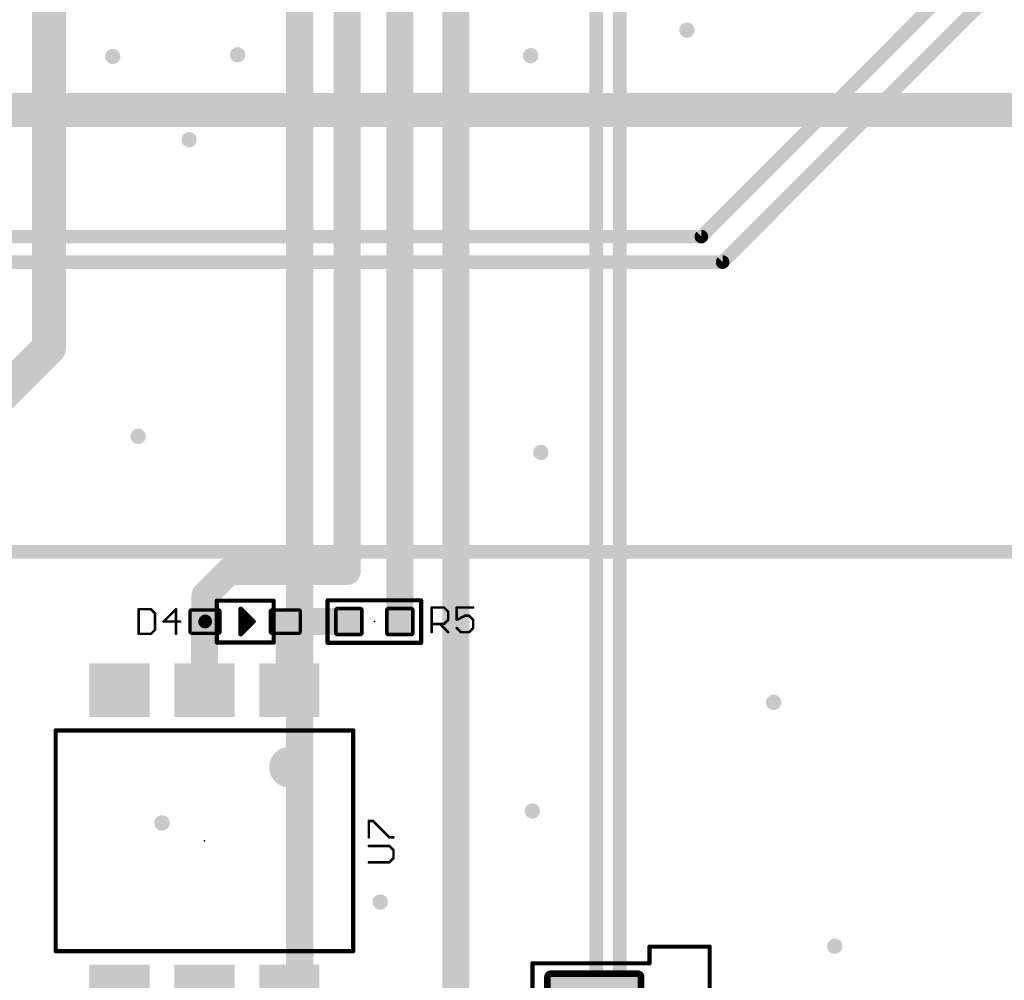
# Model space of a CAD drawing. Extents: x -10 to 150, y -20 to 180.
# Tile 48 of 70: x 42 to 71, y 97 to 125. Entities that reach past the tile are written whole.
import ezdxf

# ---------------------------------------------------------------- set-up
doc = ezdxf.new("R2010")
doc.units = 0
for name, color, linetype in [('1', 12, 'CONTINUOUS'), ('16', 132, 'CONTINUOUS'), ('18', 110, 'CONTINUOUS'), ('21', 253, 'CONTINUOUS'), ('23', 53, 'CONTINUOUS'), ('25', 253, 'CONTINUOUS')]:
    doc.layers.add(name, color=color, linetype=linetype)

# ---------------------------------------------------------------- blocks, each defined once
blk = doc.blocks.new('RECT160000X128000R25')
at = {"const_width": 0.1}
blk.add_lwpolyline([(0.45, -0.3), (0.45, 0.3, 0.4142), (0.4, 0.35), (-0.4, 0.35, 0.4142), (-0.45, 0.3), (-0.45, -0.3, 0.4142), (-0.4, -0.35), (0.4, -0.35, 0.4142)], format="xyb", close=True, dxfattribs=at)
blk.add_solid([(-0.425, -0.325), (0.425, -0.325), (-0.425, 0.325), (0.425, 0.325)])
blk = doc.blocks.new('RECT480000X320000R20')
at = {"const_width": 0.2}
blk.add_lwpolyline([(1.4, -0.8), (1.4, 0.8, 0.4142), (1.3, 0.9), (-1.3, 0.9, 0.4142), (-1.4, 0.8), (-1.4, -0.8, 0.4142), (-1.3, -0.9), (1.3, -0.9, 0.4142)], format="xyb", close=True, dxfattribs=at)
blk.add_solid([(-1.3254, -0.8254), (1.3254, -0.8254), (-1.3254, 0.8254), (1.3254, 0.8254)])
blk = doc.blocks.new('RECT142240X142240R25')
at = {"const_width": 0.1111}
blk.add_lwpolyline([(0.3889, -0.3334), (0.3889, 0.3334, 0.4142), (0.3334, 0.3889), (-0.3334, 0.3889, 0.4142), (-0.3889, 0.3334), (-0.3889, -0.3334, 0.4142), (-0.3334, -0.3889), (0.3334, -0.3889, 0.4142)], format="xyb", close=True, dxfattribs=at)
blk.add_solid([(-0.3588, -0.3588), (0.3588, -0.3588), (-0.3588, 0.3588), (0.3588, 0.3588)])
blk = doc.blocks.new('RECT')
blk.add_solid([(-0.5, -0.5), (0.5, -0.5), (-0.5, 0.5), (0.5, 0.5)])
blk = doc.blocks.new('ROUNDV')
at = {"const_width": 0.5}
blk.add_lwpolyline([(0, -0.25, 1), (0, 0.25, 1), (0, -0.25)], format="xyb", dxfattribs=at)

msp = doc.modelspace()

# ---------------------------------------------------------------- linework, layer by layer
at = {"layer": '1'}
for points, const_width in [([(62.0522, 118.9736), (92.2528, 149.1742)], 0.4064), ([(62.6872, 118.2116), (93.0656, 148.59)], 0.4064), ([(36.5252, 122.7582), (62.611, 122.7582)], 1.016), ([(69.8246, 122.7582), (78.0288, 122.7582)], 1.016), ([(31.3944, 118.9736), (62.0522, 118.9736)], 0.4064), ([(31.3944, 118.2116), (62.6872, 118.2116)], 0.4064), ([(47.2124, 108.2486), (47.9298, 108.966)], 0.8128), ([(47.9298, 108.966), (51.4604, 108.966)], 0.8128), ([(47.2124, 107.4674), (47.2124, 108.2486)], 0.8128), ([(53.0352, 107.4674), (53.0352, 108.1532)], 0.8128), ([(47.1932, 107.4482), (47.2124, 107.4674)], 0.8128), ([(47.1932, 105.4142), (47.1932, 107.4482)], 0.8128), ([(49.6124, 107.4674), (51.5112, 107.4674)], 0.8128), ([(49.7332, 107.3466), (49.6124, 107.4674)], 0.8128), ([(47.2186, 107.4736), (47.2124, 107.4674)], 0.4064), ([(49.7332, 105.4142), (49.7332, 107.3466)], 0.8128), ([(49.7332, 96.4142), (49.7332, 95.7072)], 1.016)]:
    msp.add_lwpolyline(points, dxfattribs=dict(at, const_width=const_width))
for points, const_width in [([(62.611, 122.5042, 1), (62.611, 123.0122)], 0.508), ([(69.8246, 123.0122, 1), (69.8246, 122.5042)], 0.508), ([(61.9804, 119.0454, 1), (62.124, 118.9018)], 0.2032), ([(62.0522, 118.872, 1), (62.0522, 119.0752)], 0.2032), ([(62.6154, 118.2834, 1), (62.759, 118.1398)], 0.2032), ([(62.6872, 118.11, 1), (62.6872, 118.3132)], 0.2032), ([(47.9298, 109.1692, 1), (47.9298, 108.7628)], 0.4064), ([(48.0735, 108.8223, 1), (47.7861, 109.1097)], 0.4064), ([(51.4604, 108.7628, 1), (51.4604, 109.1692)], 0.4064), ([(47.4156, 108.2486, 1), (47.0092, 108.2486)], 0.4064), ([(47.0687, 108.3923, 1), (47.3561, 108.1049)], 0.4064), ([(53.2384, 108.1532, 1), (52.832, 108.1532)], 0.4064), ([(47.3964, 107.4482, 1), (46.99, 107.4482)], 0.4064), ([(47.0495, 107.5919, 1), (47.3369, 107.3045)], 0.4064), ([(47.3561, 107.3237, 1), (47.0687, 107.6111)], 0.4064), ([(49.6124, 107.6706, 1), (49.6124, 107.2642)], 0.4064), ([(49.7561, 107.6111, 1), (49.4687, 107.3237)], 0.4064), ([(51.5112, 107.2642, 1), (51.5112, 107.6706)], 0.4064), ([(47.0092, 107.4674, 1), (47.4156, 107.4674)], 0.4064), ([(47.1406, 107.5392, 1), (47.2842, 107.3956)], 0.2032), ([(47.2904, 107.4018, 1), (47.1468, 107.5454)], 0.2032), ([(49.9364, 107.3466, 1), (49.53, 107.3466)], 0.4064), ([(49.5895, 107.2029, 1), (49.8769, 107.4903)], 0.4064), ([(52.832, 107.4674, 1), (53.2384, 107.4674)], 0.4064), ([(46.99, 105.4142, 1), (47.3964, 105.4142)], 0.4064), ([(49.53, 105.4142, 1), (49.9364, 105.4142)], 0.4064), ([(49.9872, 96.4142, 1), (49.4792, 96.4142)], 0.508)]:
    msp.add_lwpolyline(points, format="xyb", dxfattribs=dict(at, const_width=const_width))
at = {"layer": '16'}
for points, const_width in [([(51.4604, 108.966), (51.4604, 142)], 0.8128), ([(53.0352, 108.1532), (53.0352, 140)], 0.8128), ([(42.545, 133.223), (42.545, 115.6462)], 1.016), ([(50.038, 94.6238), (50.038, 132.969)], 0.8128), ([(54.7116, 94.2594), (54.7116, 130.8)], 0.8128), ([(59.6138, 93.2688), (59.6138, 126.5)], 0.4064), ([(58.9026, 94.25), (58.9026, 125.8)], 0.4064), ([(62.611, 122.7582), (69.8246, 122.7582)], 1.016), ([(42.545, 115.6462), (26.3652, 99.4664)], 1.016)]:
    msp.add_lwpolyline(points, dxfattribs=dict(at, const_width=const_width))
for points, const_width in [([(62.611, 123.0122, 1), (62.611, 122.5042)], 0.508), ([(69.8246, 122.5042, 1), (69.8246, 123.0122)], 0.508), ([(42.7246, 115.4666, 1), (42.3654, 115.8258)], 0.508), ([(42.291, 115.6462, 1), (42.799, 115.6462)], 0.508), ([(51.2572, 108.966, 1), (51.6636, 108.966)], 0.4064), ([(52.832, 108.1532, 1), (53.2384, 108.1532)], 0.4064)]:
    msp.add_lwpolyline(points, format="xyb", dxfattribs=dict(at, const_width=const_width))
at = {"layer": '21'}
for points, const_width in [([(99.3244, 109.5504), (32.3244, 109.5504)], 0.4064), ([(47.5624, 106.8424), (47.5624, 108.0924)], 0.127), ([(47.5624, 108.0924), (49.2624, 108.0924)], 0.127), ([(49.2624, 108.0924), (49.2624, 106.8424)], 0.127), ([(50.8762, 108.1024), (53.6702, 108.1024)], 0.127), ([(50.8762, 106.8324), (50.8762, 108.1024)], 0.127), ([(53.6702, 108.1024), (53.6702, 106.8324)], 0.127), ([(48.2724, 107.8484), (48.2724, 107.0864)], 0.127), ([(48.2854, 107.0864), (48.2854, 107.8484)], 0.127), ([(48.2854, 107.8484), (48.6664, 107.4674)], 0.127), ([(48.2854, 107.8484), (48.6664, 107.4674)], 0.127), ([(48.2854, 107.823), (48.3108, 107.823)], 0.127), ([(48.2854, 107.696), (48.4378, 107.696)], 0.127), ([(48.2854, 107.569), (48.5648, 107.569)], 0.127), ([(48.6664, 107.4674), (48.2854, 107.0864)], 0.127), ([(48.6664, 107.4674), (48.2854, 107.0864)], 0.127), ([(48.2854, 107.442), (48.641, 107.442)], 0.127), ([(48.2854, 107.315), (48.514, 107.315)], 0.127), ([(48.2854, 107.188), (48.387, 107.188)], 0.127), ([(49.2624, 106.8424), (47.5624, 106.8424)], 0.127), ([(53.6702, 106.8324), (50.8762, 106.8324)], 0.127), ([(42.7432, 97.6142), (42.7432, 104.2142)], 0.127), ([(42.7432, 104.2142), (51.6432, 104.2142)], 0.127), ([(51.6432, 104.2142), (51.6432, 97.6142)], 0.127), ([(60.5, 97.25), (60.5, 97.75)], 0.127), ([(60.5, 97.75), (62.3, 97.75)], 0.127), ([(62.3, 66.75), (62.3, 97.75)], 0.127), ([(51.6432, 97.6142), (42.7432, 97.6142)], 0.127), ([(57, 94.75), (57, 97.25)], 0.127), ([(57, 97.25), (60.5, 97.25)], 0.127)]:
    msp.add_lwpolyline(points, dxfattribs=dict(at, const_width=const_width))
for points, const_width in [([(47.5624, 108.1242, 1), (47.5624, 108.0607)], 0.0635), ([(47.5942, 108.0924, 1), (47.5307, 108.0924)], 0.0635), ([(49.2942, 108.0924, 1), (49.2306, 108.0924)], 0.0635), ([(49.2624, 108.0607, 1), (49.2624, 108.1242)], 0.0635), ([(50.8762, 108.1342, 1), (50.8762, 108.0707)], 0.0635), ([(50.908, 108.1024, 1), (50.8445, 108.1024)], 0.0635), ([(53.702, 108.1024, 1), (53.6384, 108.1024)], 0.0635), ([(53.6702, 108.0707, 1), (53.6702, 108.1342)], 0.0635), ([(48.3042, 107.8484, 1), (48.2407, 107.8484)], 0.0635), ([(48.3079, 107.8709, 1), (48.2629, 107.8259)], 0.0635), ([(48.3079, 107.8709, 1), (48.2629, 107.8259)], 0.0635), ([(48.3172, 107.8484, 1), (48.2537, 107.8484)], 0.0635), ([(48.2854, 107.8548, 1), (48.2854, 107.7913)], 0.0635), ([(48.2854, 107.7278, 1), (48.2854, 107.6643)], 0.0635), ([(48.3108, 107.7913, 1), (48.3108, 107.8548)], 0.0635), ([(48.4378, 107.6643, 1), (48.4378, 107.7278)], 0.0635), ([(48.2854, 107.6008, 1), (48.2854, 107.5373)], 0.0635), ([(48.2854, 107.4738, 1), (48.2854, 107.4103)], 0.0635), ([(48.5648, 107.5373, 1), (48.5648, 107.6008)], 0.0635), ([(48.641, 107.4103, 1), (48.641, 107.4738)], 0.0635), ([(48.6889, 107.4449, 1), (48.6439, 107.4899)], 0.0635), ([(48.6889, 107.4449, 1), (48.6439, 107.4899)], 0.0635), ([(48.6439, 107.4449, 1), (48.6889, 107.4899)], 0.0635), ([(48.6439, 107.4449, 1), (48.6889, 107.4899)], 0.0635), ([(48.2854, 107.3468, 1), (48.2854, 107.2833)], 0.0635), ([(48.2854, 107.2198, 1), (48.2854, 107.1563)], 0.0635), ([(48.387, 107.1563, 1), (48.387, 107.2198)], 0.0635), ([(48.514, 107.2833, 1), (48.514, 107.3468)], 0.0635), ([(47.5624, 106.8742, 1), (47.5624, 106.8107)], 0.0635), ([(47.5307, 106.8424, 1), (47.5942, 106.8424)], 0.0635), ([(48.2407, 107.0864, 1), (48.3042, 107.0864)], 0.0635), ([(48.2629, 107.1089, 1), (48.3079, 107.0639)], 0.0635), ([(48.2629, 107.1089, 1), (48.3079, 107.0639)], 0.0635), ([(48.2537, 107.0864, 1), (48.3172, 107.0864)], 0.0635), ([(49.2306, 106.8424, 1), (49.2942, 106.8424)], 0.0635), ([(49.2624, 106.8107, 1), (49.2624, 106.8742)], 0.0635), ([(50.8762, 106.8642, 1), (50.8762, 106.8007)], 0.0635), ([(53.6702, 106.8007, 1), (53.6702, 106.8642)], 0.0635), ([(50.8445, 106.8324, 1), (50.908, 106.8324)], 0.0635), ([(53.6384, 106.8324, 1), (53.702, 106.8324)], 0.0635), ([(42.775, 104.2142, 1), (42.7114, 104.2142)], 0.0635), ([(42.7432, 104.246, 1), (42.7432, 104.1825)], 0.0635), ([(51.675, 104.2142, 1), (51.6114, 104.2142)], 0.0635), ([(51.6432, 104.1825, 1), (51.6432, 104.246)], 0.0635), ([(49.7332, 102.8142, 1), (49.7332, 103.4142, 1), (49.7332, 102.8142)], 0.6096), ([(60.5, 97.7818, 1), (60.5, 97.7182)], 0.0635), ([(60.5318, 97.75, 1), (60.4682, 97.75)], 0.0635), ([(62.3318, 97.75, 1), (62.2683, 97.75)], 0.0635), ([(62.3, 97.7182, 1), (62.3, 97.7818)], 0.0635), ([(42.7114, 97.6142, 1), (42.775, 97.6142)], 0.0635), ([(42.7432, 97.646, 1), (42.7432, 97.5825)], 0.0635), ([(51.6114, 97.6142, 1), (51.675, 97.6142)], 0.0635), ([(51.6432, 97.5825, 1), (51.6432, 97.646)], 0.0635), ([(57, 97.2818, 1), (57, 97.2182)], 0.0635), ([(57.0318, 97.25, 1), (56.9682, 97.25)], 0.0635), ([(60.4682, 97.25, 1), (60.5318, 97.25)], 0.0635), ([(60.5, 97.2182, 1), (60.5, 97.2818)], 0.0635)]:
    msp.add_lwpolyline(points, format="xyb", dxfattribs=dict(at, const_width=const_width))
at = {"layer": '23'}
for p in [(48.4124, 107.4674), (52.2732, 107.4674), (47.1932, 100.9142)]:
    msp.add_point(p, dxfattribs=at)
at = {"layer": '25', "const_width": 0.0762}
for points in [[(45.2247, 107.8363), (45.2247, 107.0991)], [(45.5933, 107.8363), (45.2247, 107.8363)], [(45.7162, 107.7135), (45.5933, 107.8363)], [(46.3417, 107.8363), (45.9731, 107.4677)], [(46.3417, 107.0991), (46.3417, 107.8363)], [(53.9877, 107.1499), (53.9877, 107.8871)], [(53.9877, 107.8871), (54.3563, 107.8871)], [(54.3563, 107.8871), (54.4792, 107.7643)], [(54.4792, 107.7643), (54.4792, 107.5185)], [(55.2276, 107.8871), (54.7361, 107.8871)], [(54.7361, 107.8871), (54.7361, 107.5185)], [(45.7162, 107.222), (45.7162, 107.7135)], [(45.9731, 107.4677), (46.4646, 107.4677)], [(54.4792, 107.5185), (54.3563, 107.3956)], [(54.7361, 107.5185), (54.9819, 107.6414)], [(54.9819, 107.6414), (55.1047, 107.6414)], [(55.1047, 107.6414), (55.2276, 107.5185)], [(55.2276, 107.5185), (55.2276, 107.2728)], [(45.5933, 107.0991), (45.7162, 107.222)], [(54.3563, 107.3956), (53.9877, 107.3956)], [(54.2334, 107.3956), (54.4792, 107.1499)], [(54.859, 107.1499), (54.7361, 107.2728)], [(55.1047, 107.1499), (54.859, 107.1499)], [(55.2276, 107.2728), (55.1047, 107.1499)], [(45.2247, 107.0991), (45.5933, 107.0991)], [(52.1075, 101.0167), (52.1075, 101.5082)], [(52.1075, 101.5082), (52.2303, 101.5082)], [(52.2303, 101.5082), (52.7218, 101.0167)], [(52.7218, 101.0167), (52.8447, 101.0167)], [(52.7218, 100.7598), (52.1075, 100.7598)], [(52.8447, 100.6369), (52.7218, 100.7598)], [(52.7218, 100.2683), (52.8447, 100.3911)], [(52.8447, 100.3911), (52.8447, 100.6369)], [(52.1075, 100.2683), (52.7218, 100.2683)]]:
    msp.add_lwpolyline(points, dxfattribs=at)
at = {"layer": '25', "const_width": 0.0381}
for points in [[(45.2247, 107.8554, 1), (45.2247, 107.8173)], [(45.2438, 107.8363, 1), (45.2057, 107.8363)], [(45.6068, 107.8498, 1), (45.5798, 107.8229)], [(45.5933, 107.8173, 1), (45.5933, 107.8554)], [(46.3608, 107.8363, 1), (46.3227, 107.8363)], [(46.3552, 107.8229, 1), (46.3283, 107.8498)], [(54.0068, 107.8871, 1), (53.9687, 107.8871)], [(53.9877, 107.9062, 1), (53.9877, 107.8681)], [(54.3698, 107.9006, 1), (54.3428, 107.8737)], [(54.3563, 107.8681, 1), (54.3563, 107.9062)], [(54.4982, 107.7643, 1), (54.4601, 107.7643)], [(54.4657, 107.7508, 1), (54.4927, 107.7777)], [(54.7361, 107.9062, 1), (54.7361, 107.8681)], [(54.7552, 107.8871, 1), (54.7171, 107.8871)], [(55.2276, 107.8681, 1), (55.2276, 107.9062)], [(45.7352, 107.7135, 1), (45.6971, 107.7135)], [(45.7027, 107.7, 1), (45.7297, 107.7269)], [(45.9731, 107.4868, 1), (45.9731, 107.4487)], [(45.9596, 107.4812, 1), (45.9866, 107.4542)], [(46.4646, 107.4487, 1), (46.4646, 107.4868)], [(54.4601, 107.5185, 1), (54.4982, 107.5185)], [(54.4927, 107.505, 1), (54.4657, 107.532)], [(54.7276, 107.5356, 1), (54.7446, 107.5015)], [(54.7171, 107.5185, 1), (54.7552, 107.5185)], [(54.9819, 107.6604, 1), (54.9819, 107.6223)], [(54.9904, 107.6243, 1), (54.9733, 107.6584)], [(55.1182, 107.6549, 1), (55.0913, 107.6279)], [(55.1047, 107.6223, 1), (55.1047, 107.6604)], [(55.2467, 107.5185, 1), (55.2086, 107.5185)], [(55.2141, 107.505, 1), (55.2411, 107.532)], [(45.6971, 107.222, 1), (45.7352, 107.222)], [(45.7297, 107.2085, 1), (45.7027, 107.2354)], [(53.9877, 107.4147, 1), (53.9877, 107.3766)], [(53.9687, 107.1499, 1), (54.0068, 107.1499)], [(54.2469, 107.4091, 1), (54.22, 107.3822)], [(54.3428, 107.4091, 1), (54.3698, 107.3822)], [(54.3563, 107.3766, 1), (54.3563, 107.4147)], [(54.4657, 107.1364, 1), (54.4927, 107.1634)], [(54.7496, 107.2862, 1), (54.7226, 107.2593)], [(54.859, 107.1689, 1), (54.859, 107.1309)], [(54.8455, 107.1364, 1), (54.8725, 107.1634)], [(55.0913, 107.1634, 1), (55.1182, 107.1364)], [(55.1047, 107.1309, 1), (55.1047, 107.1689)], [(55.2086, 107.2728, 1), (55.2467, 107.2728)], [(55.2411, 107.2593, 1), (55.2141, 107.2862)], [(45.2247, 107.1181, 1), (45.2247, 107.0801)], [(45.2057, 107.0991, 1), (45.2438, 107.0991)], [(45.5798, 107.1126, 1), (45.6068, 107.0856)], [(45.5933, 107.0801, 1), (45.5933, 107.1181)], [(46.3227, 107.0991, 1), (46.3608, 107.0991)], [(52.1265, 101.5082, 1), (52.0884, 101.5082)], [(52.1075, 101.5272, 1), (52.1075, 101.4891)], [(52.2438, 101.5216, 1), (52.2169, 101.4947)], [(52.2303, 101.4891, 1), (52.2303, 101.5272)], [(52.0884, 101.0167, 1), (52.1265, 101.0167)], [(52.7218, 101.0357, 1), (52.7218, 100.9976)], [(52.7084, 101.0032, 1), (52.7353, 101.0302)], [(52.8447, 100.9976, 1), (52.8447, 101.0357)], [(52.1075, 100.7788, 1), (52.1075, 100.7407)], [(52.7353, 100.7732, 1), (52.7084, 100.7463)], [(52.7218, 100.7407, 1), (52.7218, 100.7788)], [(52.8638, 100.6369, 1), (52.8257, 100.6369)], [(52.8257, 100.3911, 1), (52.8638, 100.3911)], [(52.8312, 100.6234, 1), (52.8582, 100.6504)], [(52.8582, 100.3777, 1), (52.8312, 100.4046)], [(52.1075, 100.2873, 1), (52.1075, 100.2492)], [(52.7084, 100.2817, 1), (52.7353, 100.2548)], [(52.7218, 100.2492, 1), (52.7218, 100.2873)]]:
    msp.add_lwpolyline(points, format="xyb", dxfattribs=at)

# ---------------------------------------------------------------- block references
at = {"layer": '1'}
for name, p in [('RECT160000X128000R25', (47.2124, 107.4674)), ('RECT160000X128000R25', (49.6124, 107.4674)), ('RECT142240X142240R25', (51.5112, 107.4674)), ('RECT142240X142240R25', (53.0352, 107.4674))]:
    msp.add_blockref(name, p, dxfattribs=at)
at = {"layer": '1', "xscale": 1.6, "yscale": 1.8, "rotation": 270}
for p in [(44.6532, 105.4142), (47.1932, 105.4142), (49.7332, 105.4142), (44.6532, 96.4142), (47.1932, 96.4142), (49.7332, 96.4142)]:
    msp.add_blockref('RECT', p, dxfattribs=at)
at = {"layer": '1', "rotation": 180}
msp.add_blockref('RECT480000X320000R20', (58.85, 96.04), dxfattribs=at)
at = {"layer": '18'}
for p, xscale, yscale in [((61.6204, 125.1458), 0.4572, 0.4572), ((61.6204, 125.1458), 0.4572, 0.4572), ((44.45, 124.3584), 0.4572, 0.4572), ((44.45, 124.3584), 0.4572, 0.4572), ((48.1838, 124.4092), 0.4572, 0.4572), ((48.1838, 124.4092), 0.4572, 0.4572), ((56.9468, 124.3838), 0.4572, 0.4572), ((56.9468, 124.3838), 0.4572, 0.4572), ((62.611, 122.7582), 0.9, 0.9), ((62.611, 122.7582), 0.9, 0.9), ((69.8246, 122.7582), 0.9, 0.9), ((69.8246, 122.7582), 0.9, 0.9), ((46.736, 121.8692), 0.4572, 0.4572), ((46.736, 121.8692), 0.4572, 0.4572), ((45.212, 113.0046), 0.4572, 0.4572), ((45.212, 113.0046), 0.4572, 0.4572), ((57.2516, 112.522), 0.4572, 0.4572), ((57.2516, 112.522), 0.4572, 0.4572), ((51.4604, 108.966), 0.4572, 0.4572), ((51.4604, 108.966), 0.4572, 0.4572), ((53.0352, 108.1532), 0.4572, 0.4572), ((53.0352, 108.1532), 0.4572, 0.4572), ((64.2112, 105.0544), 0.4572, 0.4572), ((64.2112, 105.0544), 0.4572, 0.4572), ((56.9976, 101.8032), 0.4572, 0.4572), ((56.9976, 101.8032), 0.4572, 0.4572), ((45.9232, 101.4476), 0.4572, 0.4572), ((45.9232, 101.4476), 0.4572, 0.4572), ((52.451, 99.0854), 0.4572, 0.4572), ((52.451, 99.0854), 0.4572, 0.4572), ((66.04, 97.7646), 0.4572, 0.4572), ((66.04, 97.7646), 0.4572, 0.4572)]:
    msp.add_blockref('ROUNDV', p, dxfattribs=dict(at, xscale=xscale, yscale=yscale))

doc.saveas('drawing.dxf')
